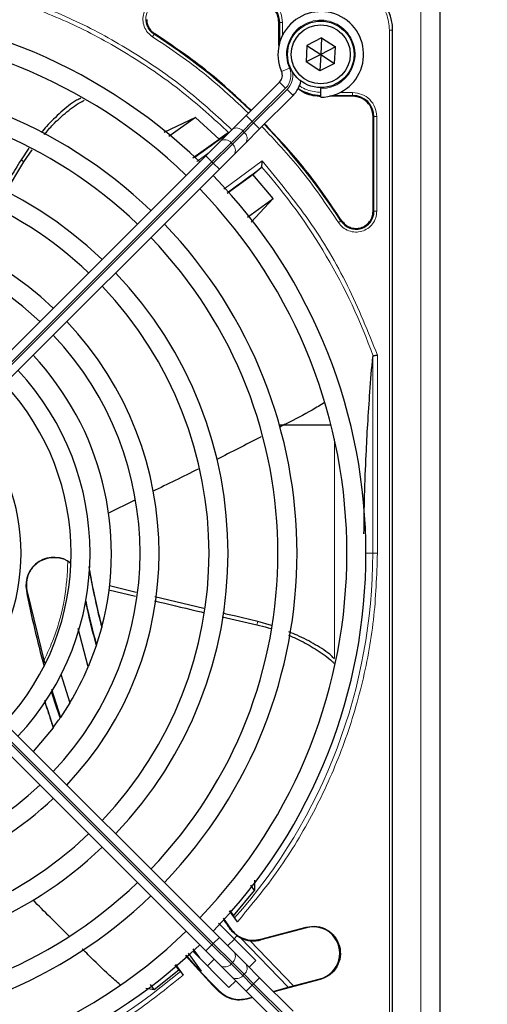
# Model space of a CAD drawing. Header units: millimetres. Extents: x 5 to 418, y 2 to 292.
# Tile 61 of 93: x 135 to 143, y 231 to 248. Entities that reach past the tile are written whole.
import ezdxf

# ---------------------------------------------------------------- set-up
doc = ezdxf.new("R2010")
doc.units = ezdxf.units.MM
doc.layers.add('SLD-0', color=7, linetype='Continuous')
doc.styles.add('SLDTEXTSTYLE0', font='TXT', dxfattribs={"width": 0.605})
doc.dimstyles.new('SLDDIMSTYLE1', dxfattribs={"dimtxt": 3.5, "dimasz": 3.5, "dimexe": 0, "dimexo": 0.0625, "dimgap": 0.875, "dimtad": 1, "dimdec": 0, "dimlfac": 6, "dimrnd": 1e-09, "dimzin": 12, "dimdsep": 46, "dimtxsty": 'SLDTEXTSTYLE0', "dimsah": 1, "dimcen": 0.09, "dimadec": 0, "dimazin": 3, "dimtfac": 1, "dimtofl": 0, "dimtmove": 0, "dimatfit": 3, "dimfxl": 1, "dimfrac": 2, "dimtolj": 1, "dimtzin": 12, "dimarcsym": 0})

# ---------------------------------------------------------------- blocks, each defined once
blk = doc.blocks.new('_D_1')
at = {"layer": 'SLD-0', "color": 7}
for p, q in [((141.803, 260.218), (155.345, 260.218)), ((154.345, 260.218), (154.345, 88.829)), ((132.791, 88.829), (155.345, 88.829))]:
    blk.add_line(p, q, dxfattribs=at)
for points in [[(154.345, 260.218), (153.885, 256.718), (154.805, 256.718)], [(154.345, 88.829), (154.805, 92.329), (153.885, 92.329)]]:
    blk.add_solid(points, dxfattribs=at)
at = {"layer": 'SLD-0', "color": 7, "insert": (149.833, 169.177), "char_height": 3.5, "attachment_point": 1, "rotation": 90, "style": 'SLDTEXTSTYLE0'}
blk.add_mtext('1028', dxfattribs=at)

msp = doc.modelspace()

# ---------------------------------------------------------------- linework, layer by layer
at = {"color": 7, "linetype": 'Continuous', "lineweight": 18}
for p, q in [((142.1359, 228.3933), (142.1359, 248.5599)), ((139.6518, 247.7849), (139.6668, 247.7849)), ((139.6668, 247.7849), (139.6668, 247.4395)), ((139.7167, 247.7849), (139.7167, 247.5652)), ((141.5891, 229.3016), (141.5891, 247.6516)), ((141.5891, 247.6516), (141.6389, 247.6516)), ((141.6389, 229.3016), (141.6389, 247.6516)), ((141.6389, 247.6516), (141.6443, 247.6516)), ((137.4726, 247.5913), (137.4645, 247.5787)), ((139.8364, 246.9857), (139.6991, 246.9254)), ((139.7703, 246.6346), (139.1851, 246.0493)), ((139.2087, 246.0258), (139.7939, 246.611)), ((139.7703, 246.6346), (139.6643, 246.7406)), ((139.9, 246.5049), (139.7939, 246.611)), ((140.5988, 246.5075), (140.9443, 246.5075)), ((140.7245, 246.5574), (140.9442, 246.5574)), ((140.9443, 246.4925), (140.9443, 246.5075)), ((139.1851, 246.0493), (139.079, 246.1554)), ((141.3018, 246.1349), (141.3168, 246.1349)), ((141.3168, 246.1349), (141.3168, 244.4746)), ((141.3667, 246.1349), (141.3667, 244.4746)), ((139.1851, 246.0493), (139.0184, 245.8827)), ((139.042, 245.8591), (139.2087, 246.0258)), ((139.1851, 246.0493), (139.2087, 246.0258)), ((139.3147, 245.9197), (139.2087, 246.0258)), ((139.0184, 245.8827), (138.8131, 245.6773)), ((138.8366, 245.6537), (139.042, 245.8591)), ((139.042, 245.8591), (139.0184, 245.8827)), ((138.8131, 245.6773), (138.4797, 245.344)), ((138.5033, 245.3204), (138.8366, 245.6537)), ((138.8131, 245.6773), (138.8366, 245.6537)), ((135.1846, 245.3442), (135.1352, 245.3794)), ((138.4291, 245.5055), (138.2135, 245.3474)), ((138.4797, 245.344), (138.3737, 245.45)), ((138.4797, 245.344), (132.8278, 239.692)), ((132.8514, 239.6685), (138.5033, 245.3204)), ((138.5033, 245.3204), (138.4797, 245.344)), ((138.6094, 245.2143), (138.5033, 245.3204)), ((138.686, 244.8617), (139.3569, 245.3592)), ((141.3018, 244.4746), (141.3168, 244.4746)), ((140.738, 244.3052), (140.7506, 244.3132)), ((141.2956, 241.9212), (141.2956, 238.4766)), ((141.3786, 241.95), (141.3786, 238.4766)), ((140.6234, 236.6369), (140.6234, 240.4812)), ((141.1776, 238.4766), (141.2956, 238.4766)), ((141.3786, 238.4766), (141.2956, 238.4766)), ((135.2333, 237.8233), (135.2282, 237.8224)), ((132.8278, 237.2612), (138.4797, 231.6092)), ((138.5033, 231.6328), (132.8514, 237.2847)), ((139.264, 237.2238), (139.2822, 237.2816)), ((140.1341, 231.9106), (140.1312, 231.9213)), ((138.6094, 231.7389), (138.5033, 231.6328)), ((138.791, 231.8971), (138.7977, 231.9018)), ((139.8172, 230.8651), (138.9794, 231.7327)), ((138.4797, 231.6092), (138.3737, 231.5032)), ((138.4797, 231.6092), (138.5033, 231.6328)), ((138.4797, 231.6092), (138.8131, 231.2759)), ((138.8366, 231.2995), (138.5033, 231.6328)), ((139.3379, 231.6973), (139.335, 231.7079)), ((138.8366, 231.2995), (138.8131, 231.2759)), ((138.8131, 231.2759), (139.0184, 231.0705)), ((139.042, 231.0941), (138.8366, 231.2995)), ((139.0184, 231.0705), (139.042, 231.0941)), ((139.0184, 231.0705), (139.1851, 230.9039)), ((139.2087, 230.9274), (139.042, 231.0941)), ((138.4988, 230.9105), (138.49, 230.9037)), ((139.1851, 230.9039), (139.079, 230.7978)), ((139.2087, 230.9274), (139.1851, 230.9039)), ((139.1851, 230.9039), (139.7703, 230.3186)), ((139.3147, 231.0335), (139.2087, 230.9274)), ((139.7939, 230.3422), (139.2087, 230.9274)), ((140.3743, 231.0143), (140.3771, 231.0037)), ((138.6058, 230.7878), (138.6091, 230.8002)), ((139.092, 230.6708), (139.0887, 230.6584))]:
    msp.add_line(p, q, dxfattribs=at)
at = {"color": 7, "linetype": 'Continuous', "lineweight": 25}
for p, q in [((142.4693, 248.5599), (142.4693, 228.3933)), ((139.6518, 247.38), (139.6518, 247.7849)), ((141.6443, 229.3016), (141.6443, 247.6516)), ((140.4009, 247.5149), (140.1438, 247.3837)), ((140.4009, 247.5149), (140.3859, 247.2266)), ((140.4009, 247.5149), (140.6431, 247.3578)), ((140.1438, 247.3837), (140.1288, 247.0954)), ((140.1438, 247.3837), (140.3859, 247.2266)), ((140.6431, 247.3578), (140.3859, 247.2266)), ((140.6281, 247.0695), (140.6431, 247.3578)), ((140.3859, 247.2266), (140.1288, 247.0954)), ((140.3859, 247.2266), (140.371, 246.9383)), ((140.3859, 247.2266), (140.6281, 247.0695)), ((140.371, 246.9383), (140.1288, 247.0954)), ((140.6281, 247.0695), (140.371, 246.9383)), ((139.079, 246.1554), (139.6643, 246.7406)), ((140.3859, 246.6433), (140.3859, 246.6266)), ((140.3859, 246.4766), (140.3859, 246.6266)), ((139.9, 246.5049), (139.3147, 245.9197)), ((140.9443, 246.4925), (140.5394, 246.4925)), ((138.1898, 246.1175), (137.6337, 245.859)), ((138.1898, 246.1175), (137.7215, 245.7868)), ((138.6051, 245.7406), (138.1898, 246.1175)), ((138.8374, 245.9137), (139.079, 246.1554)), ((141.3018, 244.4746), (141.3018, 246.1349)), ((138.632, 245.7084), (138.8374, 245.9137)), ((139.3147, 245.9197), (139.0731, 245.678)), ((138.1463, 245.4111), (138.6051, 245.7406)), ((138.7609, 245.8491), (138.6051, 245.7406)), ((135.2719, 245.5793), (135.1352, 245.3794)), ((135.1846, 245.3442), (135.3289, 245.5534)), ((138.3737, 245.45), (138.632, 245.7084)), ((139.0731, 245.678), (138.8677, 245.4727)), ((132.7217, 239.7981), (138.3737, 245.45)), ((138.8677, 245.4727), (138.6094, 245.2143)), ((138.6094, 245.2143), (132.9574, 239.5624)), ((134.8609, 244.8055), (135.1846, 245.3442)), ((139.1972, 245.1222), (139.3406, 245.241)), ((139.3406, 245.241), (139.3473, 245.2552)), ((138.747, 244.7938), (139.1972, 245.1222)), ((139.5492, 244.6988), (139.1972, 245.1222)), ((139.1014, 244.3707), (139.5492, 244.6988)), ((139.1685, 244.2847), (139.5492, 244.6988)), ((140.5651, 240.7266), (139.6598, 240.7266)), ((137.1266, 239.4081), (136.6548, 239.1757)), ((135.2333, 237.8233), (135.5434, 236.5542)), ((136.6721, 237.8369), (137.1417, 237.724)), ((137.1532, 237.792), (136.6855, 237.9092)), ((138.3359, 237.5059), (137.4807, 237.7113)), ((141.6443, 229.3016), (141.6443, 237.7717)), ((132.9574, 237.3908), (138.6094, 231.7389)), ((138.6553, 237.3644), (139.264, 237.2238)), ((139.5222, 237.2112), (139.2822, 237.2816)), ((138.3737, 231.5032), (132.7217, 237.1551)), ((136.3124, 236.4861), (136.135, 237.1595)), ((136.5525, 237.1888), (136.5484, 237.1731)), ((136.4518, 236.8522), (136.3124, 236.4861)), ((136.4565, 236.8661), (136.4518, 236.8522)), ((135.8342, 236.3567), (135.9881, 235.8517)), ((135.6676, 236.096), (135.8259, 235.5998)), ((135.9881, 235.8517), (135.8259, 235.5998)), ((135.8259, 235.5998), (135.8201, 235.5915)), ((135.6953, 235.4183), (135.3457, 235.0025)), ((135.7009, 235.4258), (135.6953, 235.4183)), ((139.223, 232.5612), (139.1589, 232.6561)), ((139.2252, 232.7429), (139.223, 232.5612)), ((138.8582, 232.1209), (139.223, 232.5612)), ((138.6743, 232.0785), (138.7977, 231.9018)), ((138.9243, 232.0114), (138.7885, 232.2065)), ((138.7945, 232.2133), (138.8582, 232.1209)), ((138.8582, 232.1209), (138.8762, 232.0822)), ((138.5933, 231.9906), (138.868, 231.7159)), ((139.335, 231.7079), (140.1312, 231.9213)), ((140.1341, 231.9106), (139.3379, 231.6973)), ((138.6094, 231.7389), (138.8677, 231.4805)), ((138.9198, 231.7717), (138.868, 231.7159)), ((138.9173, 231.769), (138.9794, 231.7327)), ((138.7541, 231.5941), (138.872, 231.7119)), ((138.868, 231.7159), (139.2491, 231.3348)), ((139.1424, 231.6838), (139.9092, 230.8897)), ((138.49, 230.9037), (138.0147, 231.4208)), ((138.022, 231.4274), (138.2799, 231.1372)), ((138.064, 231.4656), (138.2924, 231.1485)), ((138.7777, 230.8634), (138.1431, 231.498)), ((138.1462, 231.5419), (138.2612, 231.3799)), ((138.632, 231.2448), (138.3737, 231.5032)), ((138.8677, 231.4805), (139.0731, 231.2752)), ((137.8968, 231.172), (137.8335, 231.2611)), ((137.8402, 231.2668), (137.9751, 231.0783)), ((138.4006, 231.2405), (138.5184, 231.3584)), ((138.8374, 231.0395), (138.632, 231.2448)), ((139.0731, 231.2752), (139.3147, 231.0335)), ((139.2491, 231.3348), (139.1313, 231.217)), ((137.4684, 230.8256), (137.8968, 231.172)), ((137.8968, 231.172), (137.9253, 231.145)), ((138.2924, 231.1485), (138.28, 231.1372)), ((138.2802, 231.1375), (138.4988, 230.9105)), ((137.4684, 230.8256), (137.4052, 230.9142)), ((138.49, 230.9037), (138.6058, 230.7878)), ((138.6091, 230.8002), (138.4988, 230.9105)), ((138.8956, 230.9813), (138.7777, 230.8634)), ((139.079, 230.7978), (138.8374, 231.0395)), ((139.3147, 231.0335), (139.9, 230.4483)), ((140.3771, 231.0037), (139.5628, 230.7855)), ((139.8172, 230.8651), (140.3743, 231.0143)), ((137.3227, 230.852), (137.4684, 230.8256)), ((139.6643, 230.2126), (139.079, 230.7978)), ((139.092, 230.6708), (139.182, 230.6949)), ((139.5538, 230.7945), (139.8172, 230.8651)), ((139.191, 230.6858), (139.0887, 230.6584))]:
    msp.add_line(p, q, dxfattribs=at)
at = {"color": 7, "linetype": 'Continuous', "lineweight": 25, "flags": 128}
msp.add_lwpolyline([(135.8201, 235.5915), (135.7293, 235.8655), (135.671, 236.0504)], dxfattribs=at)
at = {"color": 7, "linetype": 'Continuous', "lineweight": 25}
for radius in [0.5833, 0.5167]:
    msp.add_circle((140.3859, 247.2266), radius, dxfattribs=at)
for centre, radius, start, end in [((140.8109, 247.6516), 0.8333, 360, 90), ((139.2943, 247.7849), 0.3725, 360, 90), ((131.6359, 238.4766), 9.5417, 46.00085, 133.99915), ((140.3859, 247.2266), 0.75, 270, 203.67631), ((131.6359, 238.4766), 9.2083, 46.03708, 90), ((131.6359, 238.4766), 10.8083, 45.88355, 57.36633), ((131.6359, 238.4766), 8.3333, 46.14599, 133.85401), ((139.5464, 246.8585), 0.1667, 315, 23.67631), ((139.5464, 246.8585), 0.5, 315, 348.57951), ((140.3943, 247.2349), 0.7275, 236.32671, 270), ((131.6359, 238.4766), 8, 46.19375, 90), ((140.9443, 246.1349), 0.3725, 360, 90), ((131.6359, 238.4766), 10.8083, 32.63367, 44.11645), ((129.1417, 258.4346), 15.8406, 304.77699, 307.39093), ((131.6359, 238.4766), 7.125, 46.34037, 133.65963), ((131.6359, 238.4766), 6.7917, 46.40617, 90), ((129.1417, 258.4346), 16.676, 305.2521, 307.70462), ((131.6359, 238.4766), 9.5417, 316.00085, 43.99915), ((131.6359, 238.4766), 9.2083, 316.03708, 43.96292), ((131.6359, 238.4766), 5.9167, 46.61418, 133.38582), ((141.0026, 244.4746), 0.3142, 212.63367, 0), ((131.6359, 238.4766), 8.3333, 316.14599, 43.85401), ((131.6359, 238.4766), 5.5833, 46.71058, 90), ((131.6359, 238.4766), 8, 316.19375, 43.80625), ((131.6359, 238.4766), 7.125, 316.34037, 43.65963), ((131.6359, 238.4766), 6.7917, 316.40617, 43.59383), ((131.6359, 238.4766), 5.9167, 316.61418, 43.38582), ((131.6359, 238.4766), 5.5833, 316.71058, 43.28942), ((131.6359, 238.4766), 5.0825, 345.32235, 43.12079), ((131.6359, 238.4766), 4.7083, 317.02859, 42.97141), ((131.6359, 238.4766), 4.375, 317.18322, 42.81678), ((131.6359, 238.4766), 3.5, 317.7294, 42.2706), ((135.7102, 237.9151), 0.4909, 52.71206, 190.88967), ((151.5939, 240.9708), 15.5175, 190.44251, 194.16656), ((151.5939, 240.9708), 16.6659, 190.88967, 195.56108), ((151.5939, 240.9708), 15.6923, 192.34899, 195.21644), ((151.5939, 240.9708), 15.6841, 192.27781, 195.17181), ((131.6359, 238.4766), 5.0825, 341.52584, 345.13904), ((131.6359, 238.4766), 5.0825, 328.90506, 336.94357), ((151.5939, 240.9708), 16.8325, 197.65463, 199.2337), ((131.6359, 238.4766), 5.0825, 323.11197, 325.41226), ((131.6359, 238.4766), 5.5833, 226.71058, 313.28942), ((131.6359, 238.4766), 5.9167, 270, 313.38582), ((131.6359, 238.4766), 6.7917, 226.40617, 313.59383), ((131.6359, 238.4766), 7.125, 270, 313.65963), ((131.6359, 238.4766), 8, 226.19375, 313.80625), ((131.6359, 238.4766), 8.3333, 270, 313.85401), ((151.5939, 240.9708), 15.6923, 214.65785, 215.32623), ((140.2542, 231.4625), 0.4639, 285.00055, 105.00057), ((131.6359, 238.4766), 9.2083, 226.03708, 313.96292), ((139.2056, 232.1909), 0.5111, 243.72308, 285), ((131.6359, 238.4766), 9.5417, 270, 313.99915)]:
    msp.add_arc(centre, radius, start, end, dxfattribs=at)
at = {"color": 7, "linetype": 'Continuous', "lineweight": 18}
for centre, radius, start, end in [((140.8109, 247.6516), 0.828, 0, 90), ((137.6339, 247.8433), 0.3142, 90, 237.36633), ((140.3859, 247.2266), 0.6, 270, 203.67631), ((139.5464, 246.8585), 0.3167, 315, 23.67631), ((139.5464, 246.8585), 0.35, 315, 9.6371), ((138.9114, 245.8022), 0.1339, 36.95053, 123.57825), ((138.7061, 245.5968), 0.1339, 36.95053, 123.57825), ((138.9615, 245.7521), 0.1339, 326.42175, 53.04947), ((138.7561, 245.5467), 0.1339, 326.42175, 53.04947), ((131.6359, 238.4766), 10.2672, 19.69498, 41.31692), ((131.6359, 238.4766), 9.6597, 318.54968, 360), ((138.7561, 231.4065), 0.1339, 306.95053, 33.57825), ((138.7061, 231.3564), 0.1339, 236.42175, 323.04947), ((138.9615, 231.2011), 0.1339, 306.95053, 33.57825), ((131.6359, 238.4766), 9.6597, 270, 310.62439), ((138.9114, 231.151), 0.1339, 236.42175, 323.04947)]:
    msp.add_arc(centre, radius, start, end, dxfattribs=at)
for points, knots in [([(141.5891, 247.6516), (141.5787, 247.7495), (141.5627, 247.9001), (141.4657, 248.0813), (141.3653, 248.2059), (141.2406, 248.3064), (141.0594, 248.4034), (140.9088, 248.4194), (140.8109, 248.4298)], [0, 0, 0, 0, 0.2394568, 0.3683607, 0.5, 0.6316393, 0.7605432, 1, 1, 1, 1]), ([(135.1128, 248.1371), (135.4503, 248.004), (136.1253, 247.7377), (137.0755, 247.2039), (137.9732, 246.5859), (138.5096, 246.0972), (138.7777, 245.8529)], [0, 0, 0, 0, 0.25, 0.5, 0.75, 1, 1, 1, 1]), ([(135.1383, 248.2089), (135.4841, 248.0723), (136.1776, 247.7983), (137.1533, 247.2457), (138.0503, 246.6229), (138.5764, 246.1367), (138.8279, 245.9042)], [0, 0, 0, 0, 0.2542646, 0.5100216, 0.7657785, 1, 1, 1, 1]), ([(137.4376, 247.5366), (137.4075, 247.56), (137.3456, 247.6081), (137.2869, 247.7136), (137.2636, 247.8307), (137.2787, 247.9472), (137.3289, 248.0535), (137.4116, 248.1395), (137.5179, 248.1968), (137.596, 248.2039), (137.6339, 248.2074)], [0, 0, 0, 0, 0.1217127, 0.2499999, 0.378287, 0.4999997, 0.6217125, 0.7499999, 0.8782872, 1, 1, 1, 1]), ([(139.2942, 248.2074), (139.3495, 248.201), (139.4603, 248.1884), (139.6, 248.0907), (139.6977, 247.951), (139.7104, 247.8403), (139.7167, 247.7849)], [0, 0, 0, 0, 0.2499997, 0.4999995, 0.7499997, 1, 1, 1, 1]), ([(137.4376, 247.5366), (137.441, 247.5419), (137.4479, 247.5526), (137.4566, 247.5662), (137.4628, 247.5761), (137.4639, 247.5778), (137.4645, 247.5787)], [0, 0, 0, 0, 0.25, 0.5, 0.75, 1, 1, 1, 1]), ([(139.119, 246.1954), (138.8769, 246.4238), (138.3537, 246.9172), (137.7578, 247.3202), (137.4376, 247.5366)], [0, 0, 0, 0, 0.4628256, 1, 1, 1, 1]), ([(140.0109, 246.6781), (140.0151, 246.6746), (140.0544, 246.6421), (140.1799, 246.5827), (140.3098, 246.5674), (140.3943, 246.5574)], [0, 0, 0, 0, 0.039961, 0.3759161, 1, 1, 1, 1]), ([(140.9442, 246.5574), (140.9995, 246.551), (141.1103, 246.5384), (141.2499, 246.4407), (141.3477, 246.301), (141.3604, 246.1903), (141.3667, 246.1349)], [0, 0, 0, 0, 0.2499998, 0.4999995, 0.7499998, 1, 1, 1, 1]), ([(141.3667, 246.1349), (141.3604, 246.1349), (141.3477, 246.1349), (141.3315, 246.1349), (141.3199, 246.1349), (141.3178, 246.1349), (141.3168, 246.1349)], [0, 0, 0, 0, 0.2499974, 0.4999983, 0.7499991, 1, 1, 1, 1]), ([(140.6959, 244.2783), (140.4795, 244.5984), (140.0766, 245.1944), (139.5831, 245.7176), (139.3547, 245.9597)], [0, 0, 0, 0, 0.5371744, 1, 1, 1, 1]), ([(139.3569, 245.3592), (139.6388, 245.0174), (140.2029, 244.3334), (140.8843, 243.1844), (141.2139, 242.3613), (141.3786, 241.95)], [0, 0, 0, 0, 0.3332125, 0.6667773, 1, 1, 1, 1]), ([(141.3667, 244.4746), (141.3632, 244.4367), (141.3561, 244.3586), (141.2989, 244.2523), (141.2129, 244.1695), (141.1066, 244.1194), (140.99, 244.1043), (140.873, 244.1276), (140.7674, 244.1863), (140.7193, 244.2482), (140.6959, 244.2783)], [0, 0, 0, 0, 0.1217126, 0.25, 0.3782874, 0.5, 0.6217126, 0.75, 0.8782874, 1, 1, 1, 1]), ([(140.738, 244.3052), (140.7371, 244.3046), (140.7354, 244.3035), (140.7256, 244.2972), (140.7119, 244.2885), (140.7013, 244.2817), (140.6959, 244.2783)], [0, 0, 0, 0, 0.24999999, 0.49999999, 0.74999999, 1, 1, 1, 1]), ([(141.3786, 238.4766), (141.3651, 238.0872), (141.3381, 237.3049), (141.1181, 236.1437), (140.7677, 235.0101), (140.2776, 233.9295), (139.6716, 232.9149), (139.1726, 232.3116), (138.9243, 232.0114)], [0, 0, 0, 0, 0.16523312, 0.33199939, 0.49999998, 0.66798943, 0.83476132, 1, 1, 1, 1]), ([(135.5338, 236.5934), (135.5789, 236.6888), (135.7437, 237.037), (135.914, 237.6202), (135.9431, 238.1142), (135.9557, 238.3285)], [0, 0, 0, 0, 0.1759731, 0.6425035, 1, 1, 1, 1]), ([(137.9751, 231.0783), (137.6779, 230.8406), (137.081, 230.3631), (136.0831, 229.7842), (135.0236, 229.3165), (133.9148, 228.9823), (132.7803, 228.7726), (132.0163, 228.7468), (131.6359, 228.7339)], [0, 0, 0, 0, 0.1653003, 0.3320617, 0.5, 0.6679268, 0.834694, 1, 1, 1, 1])]:
    msp.add_open_spline(points, degree=3, knots=knots, dxfattribs=at)
at = {"color": 7, "linetype": 'Continuous', "lineweight": 25}
for points in [[(139.6518, 247.7849), (139.6464, 247.8318), (139.6357, 247.9255), (139.553, 248.0437), (139.4348, 248.1263), (139.3411, 248.1371), (139.2943, 248.1425)], [(137.3347, 247.8433), (137.3365, 247.8183), (137.3401, 247.7683), (137.369, 247.6983), (137.4124, 247.6363), (137.4525, 247.6063), (137.4726, 247.5913)], [(141.3018, 246.1349), (141.2964, 246.1818), (141.2857, 246.2755), (141.203, 246.3937), (141.0848, 246.4763), (140.9911, 246.4871), (140.9443, 246.4925)], [(140.7506, 244.3132), (140.7705, 244.2879), (140.8101, 244.2371), (140.8962, 244.1897), (140.9913, 244.1703), (141.0881, 244.1825), (141.1761, 244.2244), (141.2458, 244.2921), (141.2928, 244.3784), (141.2988, 244.4425), (141.3018, 244.4746)], [(140.1312, 231.9213), (140.1931, 231.9305), (140.3169, 231.9489), (140.4981, 231.8837), (140.6408, 231.7594), (140.7249, 231.5886), (140.7374, 231.3986), (140.676, 231.2196), (140.5517, 231.0726), (140.4353, 231.0266), (140.3771, 231.0037)], [(138.7977, 231.9018), (138.8307, 231.863), (138.8966, 231.7854), (139.0336, 231.7141), (139.1846, 231.6815), (139.2849, 231.6991), (139.335, 231.7079)]]:
    msp.add_open_spline(points, degree=3, dxfattribs=at)
at = {"color": 7, "linetype": 'Continuous', "lineweight": 18}
for points in [[(139.7167, 247.7849), (139.7104, 247.7849), (139.6977, 247.7849), (139.6815, 247.7849), (139.6699, 247.7849), (139.6678, 247.7849), (139.6668, 247.7849)], [(140.9442, 246.5574), (140.9442, 246.551), (140.9442, 246.5384), (140.9442, 246.5222), (140.9442, 246.5105), (140.9443, 246.5085), (140.9443, 246.5075)], [(141.3667, 244.4746), (141.3604, 244.4746), (141.3477, 244.4746), (141.3315, 244.4746), (141.3199, 244.4746), (141.3178, 244.4746), (141.3168, 244.4746)]]:
    msp.add_open_spline(points, degree=3, dxfattribs=at)
at = {"color": 7, "linetype": 'Continuous', "lineweight": 25}
for points, knots in [([(139.165, 246.2413), (138.922, 246.4706), (138.3954, 246.9673), (137.7956, 247.3729), (137.4726, 247.5913)], [0, 0, 0, 0, 0.4615059, 1, 1, 1, 1]), ([(139.9849, 246.6327), (140.0254, 246.6017), (140.1437, 246.5111), (140.2948, 246.4999), (140.3943, 246.4925)], [0, 0, 0, 0, 0.3420799, 1, 1, 1, 1]), ([(136.1841, 246.4579), (136.1589, 246.4461), (136.0347, 246.388), (135.833, 246.2126), (135.6257, 246.0209), (135.5179, 245.8906), (135.4876, 245.854)], [0, 0, 0, 0, 0.0959942, 0.4735198, 0.8517911, 1, 1, 1, 1]), ([(135.5407, 245.8216), (135.5905, 245.88), (135.7141, 246.0247), (135.9366, 246.2202), (136.1226, 246.3649), (136.2306, 246.4151), (136.2433, 246.4211)], [0, 0, 0, 0, 0.2407533, 0.5970669, 0.9525618, 1, 1, 1, 1]), ([(140.7506, 244.3132), (140.5322, 244.6363), (140.1266, 245.2361), (139.6299, 245.7626), (139.4007, 246.0056)], [0, 0, 0, 0, 0.5384941, 1, 1, 1, 1]), ([(135.1352, 245.3794), (135.0672, 245.2659), (134.9583, 245.0845), (134.8475, 244.9042), (134.806, 244.8367)], [0, 0, 0, 0, 0.6253226, 1, 1, 1, 1]), ([(139.3569, 245.3592), (139.3557, 245.3457), (139.3535, 245.3233), (139.3511, 245.2935), (139.3488, 245.2707), (139.3478, 245.2601), (139.3473, 245.2552)], [0, 0, 0, 0, 0.336126, 0.560864, 0.79606, 1, 1, 1, 1]), ([(141.1416, 238.8162), (141.145, 239.0424), (141.1521, 239.5234), (141.1772, 240.1636), (141.2093, 240.7658), (141.2476, 241.3429), (141.2789, 241.7193), (141.2956, 241.9212)], [0, 0, 0, 0, 0.1908903, 0.4060411, 0.5762921, 0.77266, 1, 1, 1, 1]), ([(141.3025, 241.9368), (141.3016, 241.9364), (141.2998, 241.9357), (141.297, 241.9311), (141.2962, 241.9253), (141.2956, 241.9212)], [0, 0, 0, 0, 0.2155213, 0.4481091, 1, 1, 1, 1]), ([(141.3786, 241.95), (141.3692, 241.9484), (141.3532, 241.9456), (141.3313, 241.9418), (141.3138, 241.9388), (141.3061, 241.9374), (141.3025, 241.9368)], [0, 0, 0, 0, 0.2931583, 0.502984, 0.7624143, 1, 1, 1, 1]), ([(140.4521, 241.1215), (140.3803, 241.0764), (140.1626, 240.9397), (139.8939, 240.81), (139.7051, 240.711), (139.6685, 240.6918)], [0, 0, 0, 0, 0.28452539, 0.86135236, 1, 1, 1, 1]), ([(139.3435, 240.5224), (139.3359, 240.5184), (139.0771, 240.3834), (138.8168, 240.2511), (138.5642, 240.1227)], [0, 0, 0, 0, 0.02926273, 1, 1, 1, 1]), ([(138.2401, 239.9566), (138.2389, 239.956), (137.9731, 239.8197), (137.704, 239.6899), (137.4362, 239.5606)], [0, 0, 0, 0, 0.0044868, 1, 1, 1, 1]), ([(136.0046, 238.2948), (135.9974, 238.3025), (135.9468, 238.3563), (135.8076, 238.4), (135.6169, 238.4053), (135.4355, 238.3309), (135.2986, 238.1948), (135.2188, 238.0147), (135.2285, 237.8871), (135.2333, 237.8233)], [0, 0, 0, 0, 0.0268878, 0.1890732, 0.3512585, 0.5134439, 0.6756293, 0.8378146, 1, 1, 1, 1]), ([(136.3223, 238.2467), (136.3441, 238.1194), (136.3909, 237.8451), (136.464, 237.5288), (136.5141, 237.3264), (136.5356, 237.2447), (136.549, 237.197), (136.5514, 237.1915), (136.5525, 237.1888)], [0, 0, 0, 0, 0.30777359, 0.66348969, 0.77581279, 0.87109954, 0.93793375, 1, 1, 1, 1]), ([(137.4753, 237.6438), (137.7168, 237.5847), (137.9992, 237.5156), (138.2824, 237.4504), (138.3234, 237.441)], [0, 0, 0, 0, 0.8555, 1, 1, 1, 1]), ([(139.2822, 237.2817), (139.1533, 237.3113), (138.9485, 237.3584), (138.7443, 237.4078), (138.6687, 237.426)], [0, 0, 0, 0, 0.6297543, 1, 1, 1, 1]), ([(139.264, 237.2238), (139.3307, 237.208), (139.4137, 237.1883), (139.4938, 237.161), (139.5096, 237.1556)], [0, 0, 0, 0, 0.8030517, 1, 1, 1, 1]), ([(140.6234, 236.6263), (140.6072, 236.6436), (140.516, 236.7406), (140.29, 236.8755), (140.0388, 237.0159), (139.8761, 237.0801), (139.8266, 237.0997)], [0, 0, 0, 0, 0.0815877, 0.45781403, 0.83478329, 1, 1, 1, 1]), ([(139.818, 237.042), (139.8287, 237.0378), (139.9042, 237.0079), (140.0266, 236.9482), (140.1848, 236.8641), (140.3265, 236.7787), (140.4608, 236.6844), (140.5621, 236.6077), (140.6094, 236.5564), (140.6205, 236.5443)], [0, 0, 0, 0, 0.0353019, 0.2489503, 0.4211146, 0.5939284, 0.7692474, 0.9457685, 1, 1, 1, 1]), ([(135.5432, 235.9012), (135.5611, 235.8443), (135.6003, 235.7196), (135.6523, 235.5593), (135.6826, 235.4646), (135.6941, 235.4259), (135.6949, 235.4208), (135.6953, 235.4183)], [0, 0, 0, 0, 0.2434751, 0.5331783, 0.7783289, 0.889965, 1, 1, 1, 1]), ([(135.9797, 231.7624), (135.9681, 231.7737), (135.7546, 231.9833), (135.5432, 232.195), (135.3432, 232.3953)], [0, 0, 0, 0, 0.0540537, 1, 1, 1, 1]), ([(138.8762, 232.0822), (138.8772, 232.0803), (138.8794, 232.0766), (138.8907, 232.0598), (138.9061, 232.0373), (138.9182, 232.02), (138.9243, 232.0114)], [0, 0, 0, 0, 0.2448343, 0.4943645, 0.7472903, 1, 1, 1, 1]), ([(138.9198, 231.7717), (138.8957, 231.7893), (138.8487, 231.8236), (138.8099, 231.873), (138.791, 231.8971)], [0, 0, 0, 0, 0.5129979, 1, 1, 1, 1]), ([(136.8727, 230.9118), (136.8086, 230.9654), (136.6124, 231.1293), (136.4002, 231.3507), (136.2408, 231.5063), (136.2043, 231.5419)], [0, 0, 0, 0, 0.2724273, 0.8336818, 1, 1, 1, 1]), ([(137.9253, 231.145), (137.9266, 231.1434), (137.9293, 231.1404), (137.941, 231.1249), (137.9568, 231.1035), (137.969, 231.0867), (137.9751, 231.0783)], [0, 0, 0, 0, 0.2470306, 0.4961199, 0.7474731, 1, 1, 1, 1]), ([(139.0887, 230.6584), (139.0457, 230.6502), (138.9596, 230.6336), (138.8287, 230.6538), (138.7052, 230.7018), (138.6389, 230.7591), (138.6058, 230.7878)], [0, 0, 0, 0, 0.2499634, 0.4999972, 0.7499567, 1, 1, 1, 1]), ([(138.6091, 230.8002), (138.6422, 230.7715), (138.7085, 230.7141), (138.832, 230.6661), (138.9629, 230.6459), (139.049, 230.6625), (139.092, 230.6708)], [0, 0, 0, 0, 0.2499634, 0.4999972, 0.7499567, 1, 1, 1, 1])]:
    msp.add_open_spline(points, degree=3, knots=knots, dxfattribs=at)

# ---------------------------------------------------------------- dimensions: what is measured, and where the dimension line sits
at = {"layer": 'SLD-0', "color": 7}
dim = msp.add_linear_dim(base=(154.3449, 88.8295), p1=(141.8026, 260.2183), p2=(132.7911, 88.8295), angle=90, dimstyle='SLDDIMSTYLE1', dxfattribs=at)
dim.commit()
dim.dimension.update_dxf_attribs({"geometry": '_D_1', "text_midpoint": (154.3449, 174.5239), "dimtype": 160})

doc.saveas('drawing.dxf')
